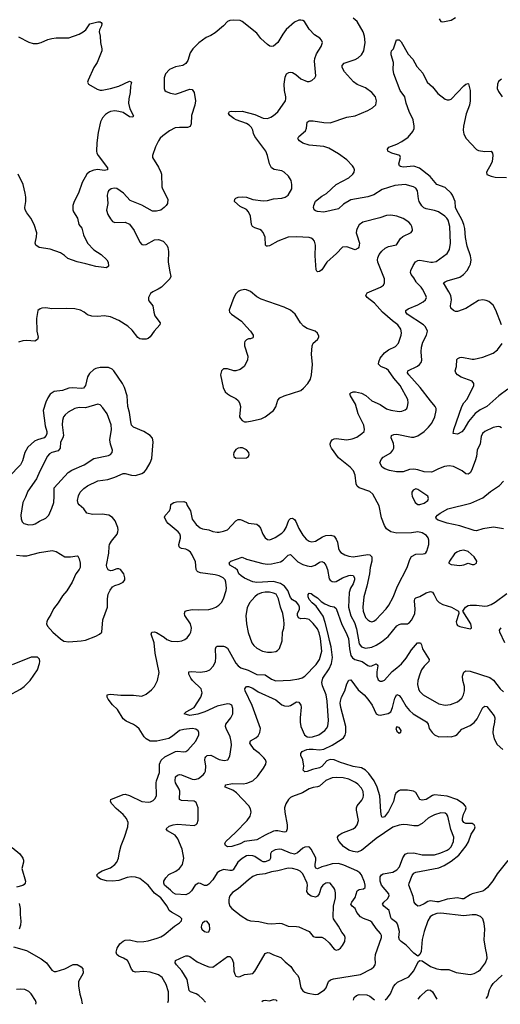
# Model space of a CAD drawing. Header units: inches. Extents: x 1834610 to 2027685, y 642842 to 774116.
# Tile 9 of 256: x 1853801 to 1858399, y 643092 to 652507. Entities that reach past the tile are written whole.
import ezdxf

# ---------------------------------------------------------------- set-up
doc = ezdxf.new("R2010")
doc.units = ezdxf.units.IN
doc.header["$MEASUREMENT"] = 0
doc.layers.add('B8654', color=7, linetype='Continuous')
doc.layers.add('B8655', color=7, linetype='Continuous')

msp = doc.modelspace()

# ---------------------------------------------------------------- linework, layer by layer
at = {"layer": 'B8654', "color": 5}
for points, elevation in [([(1855207.8, 650000), (1855157.3, 649950), (1855126.8, 649930), (1855074.3, 649905.7), (1855051.6, 649888.4), (1855033.4, 649850), (1855031.8, 649830), (1855037.8, 649817.8), (1855074, 649770), (1855082.8, 649710), (1855095.3, 649675.3), (1855146, 649610), (1855141, 649590), (1855086.8, 649530), (1855050, 649474), (1855030, 649459.3), (1855010, 649453.2), (1854970, 649452.3), (1854950, 649457), (1854930, 649467.3), (1854878, 649538), (1854836.4, 649576.4), (1854750, 649632), (1854670, 649664.7), (1854610, 649675.1), (1854550, 649667.6), (1854490, 649671.3), (1854450, 649685.6), (1854419.3, 649710), (1854382.7, 649730), (1854330, 649742.3), (1854250, 649745.4), (1854110, 649742.4), (1854050, 649752.3), (1854011.3, 649750), (1853996.5, 649743.5), (1853974.9, 649725.1), (1853960.4, 649650), (1853966.5, 649530), (1853976.5, 649470), (1853971.5, 649448.4), (1853947.3, 649432.7), (1853870, 649440.8), (1853830, 649437.8), (1853790, 649423.5)], 480), ([(1855218.8, 643108.8), (1855223.7, 643130), (1855225, 643210), (1855203.2, 643283.2), (1855164, 643350), (1855130, 643375.3), (1855050, 643400.9), (1854990, 643406), (1854910, 643398.4), (1854890, 643404.5), (1854870, 643429.2), (1854846, 643490), (1854831.6, 643510), (1854794.7, 643534.7), (1854750, 643551.8), (1854731.8, 643570), (1854724.2, 643590), (1854733, 643630), (1854760.5, 643670), (1854790, 643696), (1854810, 643704.2), (1854850, 643707.6), (1854930, 643691.1), (1854990, 643693.8), (1855030, 643699.7), (1855116.3, 643723.7), (1855150, 643736.9), (1855182.7, 643757.3), (1855282, 643838), (1855329.4, 643870), (1855349.3, 643890), (1855353.2, 643910), (1855332.7, 643930), (1855251.8, 643971.8), (1855230.9, 643990), (1855210.6, 644030), (1855151.3, 644110), (1855090, 644154), (1855031.2, 644230), (1854950, 644294.6), (1854910, 644308.8), (1854870, 644311.7), (1854830, 644303.7), (1854750, 644276.2), (1854690, 644269.4), (1854632, 644272), (1854574, 644290), (1854544.5, 644310), (1854539.5, 644330), (1854557.2, 644350), (1854591, 644369), (1854670, 644398.4), (1854710, 644430.4), (1854730, 644452.7), (1854747.4, 644490), (1854754.8, 644550), (1854770.7, 644609.3), (1854803.9, 644690), (1854836.8, 644790), (1854837.7, 644830), (1854823.1, 644870), (1854790, 644908.3), (1854724, 644964), (1854681.3, 645010), (1854669.6, 645030), (1854674.5, 645050), (1854790, 645098.9), (1854810, 645100.3), (1854850, 645087.6), (1854970, 645030.3), (1855030, 645023.8), (1855051.5, 645028.5), (1855078.3, 645041.7), (1855098.3, 645061.7), (1855109.6, 645090), (1855105.8, 645210), (1855108.9, 645230), (1855137.8, 645310), (1855139, 645390), (1855153.3, 645426.7), (1855190, 645458.9), (1855290, 645510.5), (1855310, 645512.7), (1855370, 645505.7), (1855390, 645510.4), (1855410, 645523.1), (1855486.9, 645610), (1855514.3, 645670), (1855514.3, 645690), (1855507.1, 645707.1), (1855484.6, 645724.6), (1855450, 645728.4), (1855370, 645721.5), (1855330, 645709.6), (1855263.9, 645656.1), (1855226.7, 645633.3), (1855112, 645608), (1855049.8, 645609.7), (1855012.3, 645630), (1854990.9, 645650.9), (1854945.2, 645725.2), (1854919.6, 645750), (1854890, 645768.4), (1854818.9, 645798.9), (1854790, 645821.3), (1854735.8, 645910), (1854690, 645957.4), (1854648.4, 646010), (1854638.7, 646030), (1854639.3, 646050), (1854650, 646055.3), (1854670, 646056.5), (1854770, 646047.3), (1854890, 646048.9), (1854970, 646040.3), (1855010, 646058.4), (1855060.8, 646099.2), (1855089.5, 646130), (1855120.7, 646190), (1855135.4, 646264.6), (1855097.8, 646450), (1855088.9, 646550), (1855058.7, 646630), (1855066, 646650), (1855090, 646654.3), (1855110, 646647), (1855183.1, 646603.1), (1855210, 646581.7), (1855250, 646564.6), (1855310, 646560.9), (1855351.9, 646568.1), (1855381, 646579), (1855402.9, 646597.1), (1855428.6, 646631.4), (1855437.4, 646650), (1855444.8, 646690), (1855436.4, 646730), (1855382, 646810), (1855377.6, 646830), (1855383.7, 646850), (1855401.7, 646858.3), (1855450, 646868.7), (1855510, 646862.8), (1855611, 646869), (1855644.4, 646875.6), (1855676, 646890), (1855707, 646910), (1855730, 646933.4), (1855749.7, 646970), (1855777.3, 647050), (1855779.8, 647070), (1855773, 647130), (1855765.6, 647150), (1855748.2, 647170), (1855710, 647188.8), (1855670, 647199.8), (1855530, 647216.8), (1855506.1, 647226.1), (1855495.7, 647235.7), (1855488.8, 647250), (1855483.5, 647323.5), (1855451, 647391), (1855434.3, 647414.3), (1855410, 647435), (1855390, 647445.5), (1855349.2, 647450), (1855335.6, 647455.6), (1855326.2, 647466.2), (1855324.5, 647490), (1855338, 647550), (1855338.7, 647570), (1855332.1, 647590), (1855318, 647610), (1855222.4, 647690), (1855204.2, 647710), (1855187.3, 647750), (1855193.4, 647766.6), (1855233.6, 647810), (1855243.3, 647836.7), (1855248.2, 647870), (1855259.8, 647880.2), (1855274, 647890), (1855302.6, 647897.4), (1855370, 647900.9), (1855394.2, 647890), (1855403.2, 647863.2), (1855433.7, 647810), (1855451.5, 647730), (1855490, 647681.5), (1855528.2, 647648.2), (1855550, 647638.2), (1855609.3, 647629.3), (1855650, 647613.4), (1855690, 647605.7), (1855710, 647607.2), (1855750, 647614.9), (1855789.3, 647630), (1855870, 647715.8), (1855890, 647727), (1855910, 647727.6), (1855930, 647722.8), (1855990, 647693.1), (1856070, 647682.4), (1856090, 647668.4), (1856105.4, 647645.4), (1856128.5, 647588.5), (1856150, 647553.4), (1856170, 647538), (1856190, 647534.4), (1856210, 647538.4), (1856244.1, 647555.9), (1856310, 647598), (1856330, 647618.7), (1856348.7, 647650), (1856377.2, 647722.8), (1856390, 647736.5), (1856410, 647739.6), (1856430, 647727.1), (1856442, 647710), (1856470, 647640.8), (1856510, 647579.6), (1856541, 647541), (1856570, 647521.7), (1856595.6, 647515.6), (1856630, 647521.8), (1856696.8, 647563.2), (1856730, 647575.7), (1856777.1, 647577.1), (1856807.8, 647567.8), (1856830, 647540.5), (1856839.7, 647510), (1856849.4, 647450), (1856859.6, 647430), (1856873.4, 647413.4), (1856910, 647388.9), (1856950, 647376.5), (1856992.6, 647372.6), (1857132.4, 647392.4), (1857150.6, 647390), (1857168.7, 647370), (1857168.5, 647330), (1857152.3, 647270), (1857146.2, 647210), (1857122, 647090), (1857094.2, 646990), (1857082, 646890), (1857087.8, 646850), (1857110, 646792.2), (1857130, 646769), (1857150, 646755.6), (1857170, 646750.3), (1857190, 646755.8), (1857210, 646772.4), (1857306.1, 646873.9), (1857331, 646909), (1857373.5, 646986.5), (1857415.7, 647090), (1857506.3, 647270), (1857533.1, 647346.9), (1857550, 647375.8), (1857590, 647398), (1857661.3, 647398.7), (1857676.8, 647403.2), (1857686.6, 647410), (1857694.9, 647425.1), (1857716.2, 647490), (1857716.3, 647530), (1857710, 647552.3), (1857694.1, 647574.1), (1857650, 647600.9), (1857610, 647608.6), (1857550, 647601.6), (1857410, 647597.8), (1857350, 647610.7), (1857310, 647639.7), (1857289.8, 647670), (1857262.8, 647742.8), (1857239.6, 647859.6), (1857178.5, 647970), (1857150, 647996.8), (1857050, 648029.8), (1857028.2, 648048.2), (1857018.5, 648070), (1857011.5, 648151.5), (1856994.8, 648194.8), (1856962.7, 648230), (1856850, 648317.2), (1856783.2, 648410), (1856772.9, 648430), (1856771.4, 648450), (1856775.9, 648470), (1856790, 648489.1), (1856810, 648498.9), (1856830, 648501), (1856930, 648489.2), (1856981.4, 648498.6), (1857024.7, 648515.3), (1857075.1, 648550), (1857096.2, 648570), (1857100.5, 648590), (1857092.3, 648630), (1857039.3, 648739.3), (1857011.8, 648831.8), (1856966, 648910), (1856958.4, 648930), (1856970, 648940.4), (1856990, 648947.2), (1857012.2, 648947.8), (1857070, 648936.9), (1857113.2, 648913.2), (1857170, 648862.8), (1857250, 648827.2), (1857310, 648785.8), (1857350, 648773.8), (1857430, 648762), (1857457.6, 648762.4), (1857490, 648776.4), (1857503.6, 648790), (1857512.1, 648807.9), (1857517.8, 648842.2), (1857514.3, 648874.3), (1857441.4, 649010), (1857380.3, 649080.3), (1857330, 649153.7), (1857310, 649168.4), (1857255.1, 649190), (1857234.9, 649214.9), (1857235.9, 649235.9), (1857249.8, 649270), (1857290, 649322), (1857329.3, 649350.8), (1857397.5, 649382.5), (1857425.7, 649414.3), (1857451.6, 649490), (1857453.9, 649513.9), (1857447.6, 649547.6), (1857419.2, 649590), (1857366.1, 649626.1), (1857270.8, 649710), (1857195.5, 649795.5), (1857126, 649850), (1857111.6, 649870), (1857125.5, 649894.5), (1857251.8, 649950), (1857280.7, 649970), (1857291.5, 649990), (1857291, 650000)], 480), ([(1858410, 648606), (1858394.9, 648614.9), (1858376.6, 648616.6), (1858330, 648608.2), (1858250.6, 648570), (1858228.7, 648550), (1858216.9, 648523.1), (1858204.6, 648450), (1858177.1, 648390), (1858171.2, 648330), (1858158.9, 648290), (1858122.6, 648197.5), (1858110, 648175.6), (1858090, 648160.5), (1858070, 648164.2), (1858032.5, 648192.5), (1857950, 648234.2), (1857910, 648242.6), (1857866.3, 648233.7), (1857808.4, 648211.6), (1857750, 648182.5), (1857738.8, 648181.2), (1857670, 648185.2), (1857610, 648203.6), (1857570, 648209.9), (1857530, 648205.3), (1857470, 648184.9), (1857405.2, 648185.2), (1857337.1, 648197.1), (1857292.4, 648212.4), (1857267, 648230), (1857247.3, 648270), (1857258.3, 648301.7), (1857276.6, 648323.4), (1857350, 648366.9), (1857370.9, 648390), (1857378.8, 648410), (1857380.3, 648430), (1857375.9, 648455.9), (1857354, 648510), (1857357.2, 648530), (1857379.7, 648540.3), (1857410, 648544.2), (1857550, 648515.2), (1857570, 648516.3), (1857610, 648528.2), (1857671.2, 648568.8), (1857712.6, 648610), (1857744, 648650), (1857773, 648710), (1857784.7, 648770), (1857783.6, 648790), (1857775.6, 648810), (1857730, 648861.6), (1857631.7, 648991.7), (1857523.1, 649110), (1857509.8, 649130.2), (1857514, 649150), (1857606.1, 649193.9), (1857626.3, 649210), (1857640.5, 649230), (1857648.3, 649251.7), (1857641, 649330), (1857643.7, 649376.3), (1857656.6, 649423.4), (1857694, 649490), (1857701.6, 649530), (1857683, 649570), (1857663.5, 649590), (1857508.2, 649690), (1857493.6, 649710), (1857494.2, 649725.8), (1857516.4, 649743.6), (1857610, 649782.2), (1857659.6, 649810), (1857682.4, 649830), (1857691.2, 649850), (1857686.3, 649870), (1857653.5, 649930), (1857640.4, 649950), (1857595.8, 649995.8), (1857593.4, 650000)], 460), ([(1858410.6, 649590.6), (1858355.6, 649730), (1858330, 649776.9), (1858290, 649812.6), (1858263.6, 649823.6), (1858230, 649829.7), (1858190, 649822.2), (1858070, 649746.6), (1857990, 649718), (1857970, 649716.2), (1857950, 649725.1), (1857925.1, 649750), (1857923, 649770), (1857932.4, 649830), (1857923.9, 649870), (1857906.5, 649906.5), (1857854, 649990), (1857871.5, 650000)], 440), ([(1858470, 648974.8), (1858383.8, 648910), (1858270, 648808), (1858204.8, 648775.2), (1858159.4, 648740.6), (1858095.7, 648664.3), (1858050, 648589.6), (1858030, 648567), (1857990, 648542.7), (1857948, 648550), (1857955.1, 648590), (1858029.9, 648810), (1858050, 648844.6), (1858081.8, 648878.2), (1858144.7, 649010), (1858145.1, 649030), (1858129.3, 649050), (1858022.7, 649090), (1857989.3, 649110), (1857972.3, 649130), (1857966, 649150), (1857978.4, 649190), (1857983.5, 649256.5), (1857991.4, 649268.6), (1858010, 649278.4), (1858030, 649278.7), (1858130, 649260.3), (1858150, 649261.5), (1858230, 649280.3), (1858330, 649317.8), (1858371.2, 649350), (1858417.3, 649410)], 440), ([(1853770, 647386.5), (1853830, 647380.2), (1853870, 647381.2), (1853990, 647411.4), (1854110.4, 647430.4), (1854150, 647423), (1854231.8, 647371.8), (1854288.3, 647371.7), (1854350, 647380.7), (1854356.7, 647376.7), (1854370, 647352), (1854380.5, 647310), (1854379.3, 647270), (1854370.4, 647250), (1854339.6, 647210), (1854302.4, 647130), (1854252.9, 647047.1), (1854210, 646996.9), (1854170.3, 646930), (1854125.4, 646874.6), (1854099.5, 646820.5), (1854068.4, 646770), (1854059.3, 646750), (1854058, 646730), (1854067.3, 646707.3), (1854118.8, 646650), (1854190, 646587.7), (1854224.9, 646564.9), (1854270, 646557.8), (1854390, 646568.4), (1854430, 646575.6), (1854528, 646612), (1854563.7, 646630), (1854586.6, 646650), (1854596.5, 646770), (1854641.6, 646890), (1854640.3, 646970), (1854646.1, 647013.9), (1854666.4, 647053.7), (1854690, 647084.6), (1854710, 647098.3), (1854753.2, 647110), (1854790.8, 647129.2), (1854805.6, 647150), (1854808, 647170), (1854797.4, 647210), (1854764.5, 647250), (1854750, 647257.7), (1854730, 647257.4), (1854690, 647239.5), (1854670, 647238), (1854647.8, 647247.8), (1854633.8, 647273.8), (1854632, 647292), (1854654.1, 647405.9), (1854656.8, 647470), (1854661.7, 647490), (1854678.8, 647521.2), (1854732.1, 647587.9), (1854740.5, 647610), (1854744.2, 647630), (1854740.5, 647650), (1854715.1, 647715), (1854690, 647747.6), (1854652.7, 647770), (1854590, 647778.8), (1854496.1, 647776.1), (1854442.7, 647790), (1854415.1, 647830), (1854370, 647868), (1854361.6, 647881.6), (1854354.7, 647910), (1854364.1, 647955.9), (1854380.4, 647990), (1854415.3, 648024.7), (1854450.6, 648049.4), (1854550, 648098), (1854644, 648110), (1854710, 648132.3), (1854790, 648168.4), (1854810, 648169.3), (1854870, 648153.2), (1854910, 648149.3), (1854970, 648167.2), (1854994.9, 648185.1), (1855015.1, 648210), (1855048.8, 648270), (1855063.8, 648310), (1855077.8, 648470), (1855070, 648504.5), (1855050.5, 648530.5), (1854990, 648571), (1854890, 648609.6), (1854871, 648631), (1854862.7, 648662.7), (1854852.8, 648750), (1854835.5, 648810), (1854829.8, 648909.8), (1854804.5, 648990), (1854784.2, 649030), (1854701.3, 649150), (1854685.5, 649165.5), (1854650, 649183), (1854570, 649180.5), (1854530, 649171.6), (1854510, 649161.6), (1854470, 649124.2), (1854450, 649093.6), (1854431.4, 649008.6), (1854410, 648984.8), (1854390, 648982), (1854310, 648986.6), (1854270, 648982.6), (1854210, 648962.5), (1854130, 648951.1), (1854093.2, 648926.8), (1854069.2, 648890.8), (1854050.2, 648849.8), (1854026.8, 648770), (1854044.1, 648624.2), (1854060.6, 648570), (1854061.5, 648550), (1854055.5, 648530), (1854034.4, 648510), (1853970.1, 648489.9), (1853943.8, 648476.2), (1853880.1, 648419.9), (1853849.1, 648370), (1853829.2, 648290), (1853810, 648251.5), (1853700.1, 648139.9)], 520), ([(1858430, 647639.1), (1858334.6, 647654.6), (1858230, 647639.8), (1858170, 647620.3), (1858150, 647622), (1858010, 647667.1), (1857890, 647694), (1857803.2, 647723.2), (1857787, 647730), (1857782.4, 647750), (1857797.4, 647770), (1857821.7, 647790), (1857896.3, 647830), (1858115.6, 647884.4), (1858230, 647934.6), (1858304.6, 647995.4), (1858390, 648054.3), (1858430, 648094)], 460), ([(1855579.8, 643113.5), (1855550, 643145.4), (1855515.6, 643175.5), (1855490, 643191.1), (1855436, 643210), (1855423.1, 643223.1), (1855402.7, 643330), (1855353, 643412.9), (1855300.4, 643470), (1855289.7, 643490), (1855292.7, 643510), (1855373.2, 643550), (1855390, 643555.6), (1855410, 643554.9), (1855430, 643549.1), (1855499.8, 643499.8), (1855570, 643465.2), (1855610, 643450.2), (1855650, 643447.4), (1855790, 643548.2), (1855810, 643550.5), (1855830, 643530.6), (1855846.7, 643490), (1855848.8, 643410), (1855859, 643379), (1855870, 643360.7), (1855890, 643354), (1855910, 643357.3), (1855950, 643378), (1856010, 643382.4), (1856030, 643388.4), (1856050, 643408.2), (1856070, 643439.5), (1856150, 643579.3), (1856170, 643587.4), (1856190, 643584), (1856230, 643564.6), (1856300.3, 643540.3), (1856339.4, 643499.4), (1856394.2, 643454.2), (1856423.9, 643410), (1856459.7, 643370), (1856470.2, 643350), (1856490.3, 643250.3), (1856510, 643221.6), (1856530, 643208.5), (1856558.6, 643198.6), (1856630, 643186.3), (1856652.7, 643190), (1856718, 643230), (1856734, 643250), (1856755.6, 643310), (1856774, 643326), (1856803.3, 643336.7), (1857062.6, 643377.4), (1857165.2, 643430), (1857189.3, 643450), (1857200.9, 643470), (1857204.5, 643490), (1857202, 643530), (1857205.7, 643570), (1857262.4, 643730), (1857261.5, 643750), (1857252.1, 643770), (1857210, 643818.5), (1857170, 643876.4), (1857150, 643891.6), (1857090, 643912.1), (1857062.7, 643930), (1857026.9, 643970), (1857008.6, 644008.6), (1856980.9, 644030), (1856970, 644049), (1856978, 644070), (1857010, 644114), (1857030, 644177.6), (1857050, 644189.1), (1857090, 644195.3), (1857106, 644210), (1857107.1, 644230), (1857099.6, 644259.6), (1857070, 644329.3), (1857054.7, 644350), (1857026.6, 644370), (1856902.4, 644422.4), (1856850, 644437.7), (1856790, 644436.7), (1856730, 644416), (1856691.7, 644408.3), (1856650, 644388.6), (1856633.9, 644393.9), (1856626.8, 644410), (1856626, 644430), (1856634.5, 644470), (1856633.9, 644493.9), (1856590, 644577), (1856573.7, 644593.7), (1856559.2, 644599.2), (1856530, 644596.4), (1856510, 644584.4), (1856459.8, 644540.2), (1856430, 644529.2), (1856390, 644536.1), (1856310, 644572.5), (1856285, 644575), (1856244, 644570), (1856208.9, 644550), (1856201.3, 644530), (1856200.2, 644490), (1856190.2, 644470), (1856150, 644455.5), (1856130, 644456.1), (1856110, 644463), (1856050, 644505.5), (1856030, 644512.9), (1855990, 644514.9), (1855970, 644510.6), (1855930, 644487.3), (1855889.1, 644450.9), (1855841.6, 644378.4), (1855830, 644371.1), (1855810, 644370.8), (1855750, 644380.3), (1855713.2, 644366.8), (1855691.6, 644348.4), (1855650, 644283), (1855610, 644240.5), (1855590, 644229.6), (1855570, 644227.8), (1855530, 644247.3), (1855510, 644249.5), (1855480.5, 644230), (1855443.4, 644176.6), (1855423.8, 644156.2), (1855390, 644138), (1855290, 644146.4), (1855270, 644158.5), (1855244.3, 644184.2), (1855185.3, 644230), (1855178.8, 644250), (1855180.7, 644270), (1855198.1, 644301.9), (1855227.8, 644332.2), (1855294.6, 644365.4), (1855330, 644391.1), (1855358.4, 644430), (1855371.7, 644490), (1855355.1, 644575.1), (1855314.3, 644674.3), (1855289.8, 644710), (1855214.5, 644750), (1855202.9, 644770), (1855230, 644796.5), (1855269.2, 644810), (1855310, 644816.3), (1855470, 644800.7), (1855489.6, 644810.4), (1855498.7, 644821.3), (1855507.6, 644852.4), (1855509.8, 644970), (1855490, 645021), (1855470, 645035.4), (1855350, 645040.4), (1855331.2, 645051.2), (1855331.4, 645130), (1855326.5, 645150), (1855293.1, 645210), (1855286.8, 645230), (1855292, 645268), (1855310, 645284.2), (1855330, 645289), (1855350, 645285.8), (1855450, 645244.8), (1855477.7, 645242.3), (1855510, 645252.3), (1855555, 645285), (1855570, 645303.1), (1855577.8, 645322.2), (1855582.5, 645370), (1855571.9, 645430), (1855574, 645450), (1855581.4, 645458.6), (1855596, 645470), (1855630, 645474), (1855710, 645431.6), (1855755.8, 645424.2), (1855791.2, 645428.8), (1855810, 645464.7), (1855826.1, 645570), (1855824.9, 645604.9), (1855814.2, 645650), (1855774.6, 645730), (1855770.8, 645750), (1855774.5, 645770), (1855821.7, 645830), (1855838.7, 645870), (1855841.4, 645921.4), (1855830, 645953), (1855810, 645963.5), (1855790, 645964.5), (1855690, 645943.9), (1855571.9, 645888.1), (1855506.6, 645866.6), (1855430, 645855.4), (1855374, 645870), (1855392.7, 645890), (1855470.7, 645929.3), (1855533.3, 646030), (1855546.9, 646070), (1855538, 646110), (1855453.6, 646190), (1855438.7, 646210), (1855418.7, 646250), (1855419, 646270), (1855445.9, 646274.1), (1855530.7, 646269.3), (1855590, 646276.5), (1855619.5, 646290), (1855655.1, 646330), (1855673.7, 646370), (1855676.9, 646410), (1855672.8, 646490), (1855680.7, 646510), (1855690, 646517), (1855750, 646515.8), (1855771.2, 646511.2), (1855790, 646497.6), (1855870, 646354), (1855890, 646328.7), (1855916.3, 646310), (1855987.8, 646287.8), (1856070, 646247.2), (1856150, 646243.2), (1856210, 646200.8), (1856250, 646185.8), (1856390, 646192.7), (1856470, 646204.3), (1856504.5, 646215.5), (1856530, 646231.3), (1856637.5, 646342.5), (1856669, 646390), (1856690.4, 646469.6), (1856679.3, 646590), (1856665.3, 646645.3), (1856650, 646682.6), (1856610, 646734.7), (1856570, 646772.8), (1856530, 646780.3), (1856490, 646777.7), (1856467, 646787), (1856457.7, 646810), (1856459.4, 646830), (1856476.5, 646870), (1856478.4, 646890), (1856472.4, 646910), (1856450, 646938.3), (1856410, 646959.7), (1856390, 646983.1), (1856366, 647050), (1856335, 647090), (1856294.9, 647114.9), (1856230, 647135.2), (1856070, 647125.3), (1856030, 647132.2), (1855950, 647168.4), (1855920.7, 647190), (1855898, 647210), (1855883.2, 647243.2), (1855863.6, 647263.6), (1855809.7, 647290), (1855805.4, 647314.6), (1855822, 647330), (1855930, 647367.3), (1855970.3, 647350.3), (1856126, 647306), (1856170, 647300.5), (1856210, 647303), (1856296.2, 647323.8), (1856320.3, 647339.7), (1856370, 647386.3), (1856390, 647391.8), (1856463.3, 647323.3), (1856510, 647297.6), (1856550, 647284), (1856590, 647279.6), (1856627.6, 647292.4), (1856670, 647321.1), (1856690, 647327), (1856710, 647318.4), (1856730, 647290.4), (1856745.8, 647250), (1856762, 647162), (1856770, 647147.2), (1856790, 647135.6), (1856810, 647132.8), (1856830, 647136.1), (1856890, 647169.4), (1856950, 647192.8), (1856970, 647195.5), (1856991.1, 647191.1), (1857002.4, 647170), (1857003, 647150), (1856990, 647114.3), (1856966.4, 647070), (1856954.3, 647030), (1856947.2, 646890), (1856967.5, 646807.5), (1857002.6, 646742.6), (1857023.5, 646683.5), (1857050, 646537.6), (1857070.8, 646510.8), (1857110, 646498.3), (1857170, 646506.7), (1857210, 646525.5), (1857262.1, 646557.9), (1857325, 646610), (1857410, 646710.3), (1857430, 646725.3), (1857450, 646730.3), (1857510, 646730.3), (1857530, 646743.1), (1857552.6, 646770), (1857579.8, 646830), (1857584.1, 646870), (1857577.3, 646950), (1857582.4, 646970), (1857590, 646979.3), (1857630, 646992.6), (1857690, 647026.9), (1857730, 647038.9), (1857750, 647032.4), (1857767.2, 647007.2), (1857790, 646955.5), (1857813, 646933), (1857850, 646914), (1857931.3, 646891.3), (1857998, 646850), (1858002.8, 646830), (1857976.5, 646750), (1857982.8, 646722.8), (1857990, 646713), (1858010, 646703.7), (1858110, 646682.8), (1858122, 646690), (1858123.1, 646696.9), (1858115.8, 646730), (1858039, 646850), (1858064.5, 646890), (1858090, 646904.9), (1858110, 646908.7), (1858170.8, 646909.2), (1858250, 646900.7), (1858276.4, 646903.6), (1858310, 646915.3), (1858350, 646939), (1858459.6, 647020.4)], 460), ([(1857298.4, 643135.9), (1857315.1, 643150), (1857347.9, 643192.1), (1857377.7, 643262.3), (1857394.8, 643285.2), (1857416.1, 643303.9), (1857524.8, 643355.2), (1857567.3, 643410), (1857617.5, 643502.5), (1857630, 643511.3), (1857650, 643507.7), (1857730, 643453.6), (1857790, 643432.1), (1857830, 643424.7), (1857905.5, 643425.5), (1857976.1, 643396.1), (1858110, 643378), (1858150, 643385.8), (1858190, 643408), (1858210, 643425.3), (1858258.5, 643490), (1858272.5, 643532.5), (1858271.1, 643570), (1858256.4, 643630), (1858245.1, 643710), (1858249.8, 643810), (1858245.1, 643865.1), (1858231.5, 643910), (1858210, 643932.6), (1858167.6, 643947.6), (1858130, 643948.7), (1858050, 643938.4), (1857830, 643964.5), (1857790, 643960.9), (1857750, 643945.7), (1857729.1, 643930), (1857705.4, 643890), (1857671.7, 643790), (1857652.3, 643712.3), (1857642.3, 643597.7), (1857630, 643568.7), (1857610, 643552.7), (1857570, 643581.3), (1857497.7, 643657.7), (1857451.4, 643691.4), (1857433.7, 643710), (1857429, 643730), (1857434.1, 643790), (1857419, 643850), (1857407.4, 643870), (1857359.1, 643910), (1857350, 643923.6), (1857336.3, 643990), (1857283, 644030), (1857272.6, 644050), (1857284.8, 644070), (1857318.1, 644101.9), (1857334.4, 644130), (1857331.7, 644150), (1857262.7, 644230), (1857248.6, 644270), (1857249.9, 644310.1), (1857263.1, 644330), (1857279.4, 644340.6), (1857370, 644357.3), (1857410, 644377.4), (1857432.9, 644407.1), (1857465.7, 644494.3), (1857490, 644528), (1857510, 644537.5), (1857570, 644541.1), (1857650, 644521.3), (1857770, 644522.9), (1857830, 644540.2), (1857890, 644566.3), (1857910, 644578), (1857930, 644597.8), (1857951.8, 644650), (1857952.6, 644690), (1857925, 644765), (1857898, 644890), (1857888.2, 644908.2), (1857870, 644920.7), (1857830, 644922), (1857770, 644903.9), (1857730, 644886.4), (1857707.6, 644872.4), (1857650, 644821.5), (1857610, 644799.7), (1857570, 644798), (1857510, 644809.7), (1857470, 644811.1), (1857430, 644804.4), (1857370, 644784.6), (1857210, 644679), (1857070, 644562.4), (1857030, 644547.7), (1856990, 644551.9), (1856950, 644566.6), (1856900, 644600), (1856855.6, 644650), (1856843.6, 644670), (1856842, 644690), (1856855.1, 644710), (1856883.7, 644730), (1856991.8, 644770), (1857013.2, 644786.8), (1857030.7, 644809.3), (1857041, 644850), (1857022.7, 644950), (1857023.5, 644970), (1857029.7, 644990), (1857074.3, 645045.7), (1857086, 645070), (1857090.9, 645090), (1857085.7, 645125.7), (1857070, 645159.6), (1857036.9, 645196.9), (1857013.4, 645213.4), (1856950, 645244.5), (1856896.5, 645256.5), (1856830, 645261.1), (1856790, 645259.1), (1856729.3, 645230.8), (1856670, 645177.7), (1856650, 645170.6), (1856610, 645166.6), (1856570, 645153.3), (1856506.5, 645113.5), (1856410, 645080.9), (1856390, 645069.1), (1856371.6, 645050), (1856348.1, 645010), (1856335.4, 644970), (1856336.4, 644930), (1856361.2, 644810), (1856359.6, 644770), (1856350, 644742.9), (1856330, 644736.9), (1856270.6, 644750.6), (1856248.9, 644751.1), (1856230, 644746.6), (1856150, 644709.9), (1856070, 644663.9), (1855951.9, 644648.1), (1855910, 644627.8), (1855830, 644602), (1855790, 644598.4), (1855769.4, 644610), (1855763.6, 644630), (1855774.5, 644650), (1855866.3, 644733.7), (1855975.8, 644850), (1856005.4, 644890), (1856016.4, 644930), (1856010, 644961.2), (1855991.6, 644990), (1855875.9, 645115.9), (1855840.5, 645140.5), (1855767.6, 645170), (1855769.4, 645190), (1855837.7, 645202.3), (1855940.3, 645199.6), (1855973.4, 645206.6), (1856030.6, 645229.4), (1856075.4, 645270), (1856133.3, 645350), (1856155.6, 645390), (1856157.6, 645410), (1856151.5, 645430), (1856137.4, 645450), (1856095.8, 645490), (1856043, 645530), (1856003.6, 645590), (1856008.3, 645611.7), (1856060.8, 645639.2), (1856082, 645658), (1856098.4, 645690), (1856103.6, 645730), (1856023.7, 645950), (1855957.4, 646090), (1855955.6, 646110), (1855960.4, 646119.6), (1855969.8, 646130.2), (1855988.8, 646131.2), (1856030, 646114.7), (1856081.7, 646081.7), (1856250, 646005), (1856310, 645956.8), (1856333.1, 645946.9), (1856370, 645943.5), (1856390, 645950.2), (1856450, 645985.3), (1856470, 645981.6), (1856490, 645954), (1856492.8, 645932.8), (1856483, 645830), (1856484.2, 645790), (1856491.8, 645750), (1856525.6, 645670), (1856550, 645651.1), (1856570, 645647.5), (1856601.2, 645650), (1856661.3, 645670), (1856718.9, 645710), (1856736.9, 645730), (1856747.9, 645752.1), (1856753.9, 645806.1), (1856742.6, 645990), (1856732.5, 646052.5), (1856696.2, 646136.2), (1856690.7, 646170), (1856701.8, 646210), (1856761.4, 646298.6), (1856784.2, 646350), (1856792.1, 646410), (1856782.1, 646510), (1856763.7, 646570), (1856753.5, 646630), (1856723.9, 646743.9), (1856704, 646804), (1856638.5, 646898.5), (1856597.6, 646930), (1856570, 646964.5), (1856560.5, 646990), (1856561.6, 647010), (1856570, 647024), (1856590, 647019.1), (1856616.9, 646996.9), (1856650, 646980.3), (1856685.4, 646945.4), (1856721.2, 646921.2), (1856770, 646900.8), (1856810, 646892.2), (1856830, 646875.5), (1856883.4, 646723.4), (1856922.3, 646650), (1856947.8, 646590), (1856955.3, 646490), (1856970, 646426.2), (1856985.7, 646405.7), (1857008.2, 646390), (1857077, 646370), (1857131.4, 646331.4), (1857150, 646326), (1857170, 646328.9), (1857210, 646347.3), (1857219.9, 646339.9), (1857227.5, 646327.5), (1857216.9, 646270), (1857217.2, 646230), (1857230, 646194.9), (1857250, 646182.3), (1857270, 646181.7), (1857290, 646190.3), (1857364.8, 646275.2), (1857410, 646308.4), (1857452.5, 646347.5), (1857496.9, 646403.1), (1857550, 646483.1), (1857608, 646550), (1857633.7, 646550), (1857645.3, 646530), (1857654, 646490), (1857719.3, 646390), (1857714.9, 646370), (1857670, 646326.9), (1857646, 646290), (1857627.7, 646250), (1857608.2, 646188.2), (1857607.9, 646150), (1857616.9, 646110), (1857626.4, 646086.4), (1857659.5, 646050), (1857810, 645966.5), (1857870, 645953.1), (1857920.6, 645959.4), (1857990, 645986), (1858030, 646019.5), (1858048, 646052), (1858055.7, 646090), (1858055.9, 646130), (1858040.9, 646190), (1858037.3, 646230), (1858050, 646267.3), (1858070, 646282.4), (1858110, 646277.4), (1858297.7, 646217.7), (1858333.2, 646193.2), (1858398, 646110), (1858430, 646081.6)], 440), ([(1858442.2, 646550), (1858394, 646650), (1858391.8, 646670), (1858408.3, 646691.7)], 440), ([(1853690, 646041.1), (1853810, 646107.2), (1853842.9, 646130), (1853902.4, 646190), (1853971.6, 646290), (1853992, 646352), (1853994.5, 646370), (1853990, 646394), (1853970, 646412), (1853910, 646411.3), (1853730, 646339.7)], 520), ([(1858470, 644466.9), (1858370, 644340.7), (1858326.2, 644273.8), (1858275.9, 644210), (1858250, 644185.6), (1858230, 644173.6), (1858130, 644147.9), (1858110, 644139.8), (1858050, 644101.2), (1858030, 644100.3), (1857989.8, 644109.8), (1857890, 644096.2), (1857810, 644071.7), (1857790, 644071.3), (1857730, 644082.5), (1857703.8, 644076.2), (1857670, 644053.1), (1857630, 644035.1), (1857610, 644032.3), (1857590, 644046), (1857575.6, 644070), (1857563.8, 644123.8), (1857525.1, 644230), (1857527.4, 644250), (1857556.1, 644323.9), (1857570, 644345.3), (1857590, 644356.9), (1857810, 644397.8), (1857860.4, 644419.6), (1857930, 644461.2), (1858001.3, 644518.7), (1858072.4, 644607.6), (1858093.6, 644646.4), (1858120.8, 644719.2), (1858153.3, 644766.7), (1858157.3, 644790), (1858149.8, 644809.8), (1858130, 644820.8), (1858070, 644822.5), (1858049.8, 644830), (1858038.3, 644850), (1858036.1, 644870), (1858045.3, 644910), (1858065.7, 644950), (1858070.6, 644970), (1858065.9, 644985.9), (1858045.3, 645010), (1857982.8, 645050), (1857890, 645081.6), (1857770, 645095.4), (1857749.5, 645090.5), (1857690, 645051.5), (1857650, 645043.1), (1857629.9, 645049.9), (1857590, 645118), (1857569, 645130), (1857510, 645139.2), (1857441.5, 645138.5), (1857426.7, 645133.3), (1857398, 645110), (1857388.2, 645090), (1857376.8, 645030), (1857330, 644936.9), (1857290, 644884.2), (1857270, 644877.2), (1857262.9, 644890), (1857256.6, 644936.6), (1857247, 645087), (1857219.8, 645170), (1857190.5, 645230), (1857139.5, 645299.5), (1857110, 645331.3), (1857070, 645352.4), (1856990, 645364.9), (1856912.8, 645392.8), (1856870, 645402.9), (1856810, 645429.3), (1856770, 645434.3), (1856739.3, 645420.7), (1856690, 645367.1), (1856670, 645354), (1856603.2, 645336.8), (1856550, 645317), (1856530, 645314), (1856520.9, 645320.9), (1856514, 645330), (1856518, 645370), (1856509.2, 645430), (1856489.2, 645470), (1856489, 645490), (1856502, 645510), (1856549, 645530), (1856570, 645533), (1856610, 645533.5), (1856670, 645524.4), (1856710, 645532.8), (1856790, 645570.9), (1856876.9, 645623.1), (1856898.7, 645641.3), (1856914.3, 645665.8), (1856921.1, 645690), (1856921.6, 645750), (1856871.5, 645930), (1856867, 645973), (1856868.3, 645991.7), (1856880.9, 646030), (1856910, 646091.3), (1856930, 646158), (1856950, 646191.3), (1856970, 646196), (1857040.2, 646100.2), (1857094.9, 646050), (1857130.2, 646010.1), (1857171.7, 645951.7), (1857210.6, 645870), (1857230, 645858.7), (1857250, 645856.5), (1857325.9, 645874.1), (1857349.8, 645890.2), (1857367.8, 645930), (1857390, 646018.8), (1857410, 646053.4), (1857430, 646045.5), (1857450, 646023), (1857498.7, 645938.7), (1857530, 645900.9), (1857564.2, 645870), (1857692.4, 645792.4), (1857707.4, 645770), (1857719, 645730), (1857746.5, 645690), (1857770, 645670.2), (1857810.2, 645650.2), (1857890, 645652.9), (1857930, 645649.2), (1857970, 645661.1), (1857986.6, 645673.4), (1858030, 645724.4), (1858110, 645757.8), (1858150, 645787.6), (1858177.2, 645822.8), (1858230, 645930.4), (1858250, 645943.1), (1858270, 645938.4), (1858340.2, 645850), (1858344.9, 645830), (1858342.7, 645790), (1858329.3, 645730), (1858326.7, 645686.7), (1858340.8, 645630), (1858370, 645575.8), (1858421.3, 645530)], 420), ([(1853730.2, 644590.2), (1853803, 644530), (1853832.4, 644490), (1853838.4, 644470), (1853837.6, 644450), (1853822.6, 644390), (1853856.4, 644270), (1853853.4, 644250), (1853842.5, 644237.5), (1853830, 644229.3), (1853770, 644212.7)], 480), ([(1853796.1, 644056.1), (1853804.4, 644010), (1853804.4, 643950), (1853812.4, 643887.6), (1853808, 643850), (1853795.5, 643810)], 480), ([(1853743.4, 643643.4), (1853867.6, 643607.6), (1854007.1, 643527.1), (1854058, 643490), (1854110, 643418.8), (1854130, 643406.8), (1854150, 643405.5), (1854234, 643430), (1854313.7, 643473.7), (1854350, 643473), (1854390, 643450.5), (1854404.4, 643430), (1854406.7, 643390), (1854364.2, 643310), (1854362.6, 643270), (1854375.5, 643190), (1854390, 643146.8), (1854399.5, 643098.1)], 480), ([(1858265.2, 643148.5), (1858267, 643150), (1858278.4, 643170), (1858294.3, 643230), (1858310, 643263), (1858331.3, 643290), (1858415.8, 643370)], 420), ([(1853955.2, 643092.3), (1853958.5, 643110), (1853953.5, 643130), (1853910, 643193.3), (1853890, 643213.5), (1853850, 643235.3), (1853810, 643238.5), (1853770, 643232.4)], 480), ([(1857611.7, 643140), (1857635.4, 643170), (1857690, 643221.3), (1857710, 643230.4), (1857730, 643226), (1857750, 643210.6), (1857790.9, 643142.3)], 420), ([(1856117.3, 643120.5), (1856130, 643127.7), (1856150, 643130.7), (1856190, 643127), (1856230, 643137.1), (1856250, 643134.9), (1856264.2, 643122.4)], 440), ([(1856992.9, 643131.9), (1857001.6, 643158.4), (1857022.2, 643177.8), (1857050, 643184.6), (1857121.5, 643181.5), (1857150, 643168.8), (1857196.4, 643134.6)], 440)]:
    msp.add_lwpolyline(points, dxfattribs=dict(at, elevation=elevation))
for points, elevation in [([(1855950, 649928.5), (1855910, 649919.1), (1855890, 649906.6), (1855870, 649885.6), (1855848.8, 649850), (1855804, 649730), (1855807.3, 649710), (1855826.8, 649690), (1855924.2, 649624.2), (1855969.1, 649569.1), (1856008.2, 649530), (1856033, 649490), (1856034, 649470), (1856030, 649465.2), (1856010, 649455.1), (1855990, 649454), (1855970, 649446.6), (1855953.4, 649430), (1855950, 649418), (1855950.4, 649390), (1855984.6, 649290), (1855981.1, 649250), (1855949.1, 649190.9), (1855910, 649161.3), (1855870, 649149.6), (1855850, 649149.6), (1855790, 649169.4), (1855750.7, 649169.3), (1855730.6, 649149.4), (1855723, 649110), (1855748.4, 648990), (1855767.7, 648950), (1855789, 648929), (1855817.3, 648910), (1855870, 648883.7), (1855890, 648866.4), (1855905.1, 648845.1), (1855914.6, 648810), (1855904.9, 648710), (1855912.3, 648692.3), (1855930, 648674), (1855950, 648662.8), (1855970, 648660.7), (1856010, 648667.3), (1856110, 648690.4), (1856150, 648710.5), (1856230, 648770.5), (1856250, 648804), (1856271.4, 648868.6), (1856290, 648891.5), (1856332.1, 648912.1), (1856490, 648963.1), (1856515.8, 648984.2), (1856558, 649030), (1856582.7, 649070), (1856591.9, 649110), (1856603.1, 649210), (1856593.7, 649310), (1856599.1, 649390), (1856610, 649412.7), (1856649.5, 649450), (1856662, 649470), (1856661.5, 649481.5), (1856650, 649509), (1856627.8, 649527.8), (1856550, 649552.9), (1856517, 649577), (1856488.4, 649608.4), (1856437.6, 649690), (1856390, 649728.7), (1856330, 649757.4), (1856110, 649834.6), (1856070, 649857.2), (1856007.7, 649907.7), (1855970, 649925.1)], 520), ([(1854550, 648831.6), (1854430, 648796.9), (1854370, 648797.7), (1854330, 648789.7), (1854265.9, 648754.1), (1854235.8, 648730), (1854221.1, 648710), (1854210, 648675.3), (1854206, 648634), (1854220.2, 648530), (1854215, 648510), (1854192.5, 648467.5), (1854187.3, 648410), (1854170, 648385), (1854110, 648369), (1854084.7, 648355.3), (1854065.8, 648334.2), (1853992.9, 648190), (1853963.2, 648116.8), (1853880.5, 647999.5), (1853857.8, 647942.2), (1853830.3, 647890), (1853812, 647770), (1853814, 647734), (1853824.9, 647704.9), (1853841, 647690), (1853890, 647677.8), (1853930, 647679.6), (1853950, 647688), (1853990, 647712.6), (1854050, 647739.5), (1854080.7, 647770), (1854110, 647834.8), (1854126.6, 647890), (1854132.1, 647950), (1854132, 648030), (1854263.5, 648176.5), (1854298.8, 648201.2), (1854418.4, 648250), (1854510, 648310.2), (1854650, 648338.7), (1854670, 648348.8), (1854684.2, 648370), (1854689.6, 648390), (1854668.9, 648448.9), (1854664.5, 648490), (1854677.8, 648590), (1854674.6, 648634.6), (1854637, 648737), (1854596.6, 648796.6), (1854570, 648823.7)], 540), ([(1855910, 648414), (1855890, 648409.2), (1855870, 648396), (1855850.8, 648370), (1855845.5, 648350), (1855850, 648332), (1855870, 648316), (1855970, 648318.8), (1855990, 648332), (1855997.2, 648350), (1855993.2, 648370), (1855970, 648395.3), (1855932.9, 648412.9)], 520), ([(1857590, 648021.2), (1857566, 648010), (1857551, 647990), (1857550.8, 647970), (1857554.8, 647950), (1857584.9, 647890), (1857610, 647873), (1857630, 647870.5), (1857670, 647884.9), (1857706, 647910), (1857713.2, 647930), (1857704, 647950), (1857610, 648016)], 480), ([(1858050, 647433.6), (1858012, 647430), (1857982.8, 647417.2), (1857959.3, 647400.7), (1857911.3, 647330), (1857906, 647314), (1857906, 647310), (1857930, 647298.8), (1858010, 647287.3), (1858050, 647295.5), (1858090, 647310.7), (1858130, 647296.4), (1858150, 647296.4), (1858171.6, 647310), (1858173.3, 647330), (1858150, 647372), (1858090, 647420.9)], 480), ([(1856150, 647032.5), (1856113.6, 647026.4), (1856075.3, 647010), (1856050.1, 646989.9), (1855998.9, 646930), (1855976.3, 646883.7), (1855964.2, 646810), (1855970.2, 646730), (1855987, 646647), (1856021.7, 646550), (1856042.2, 646522.2), (1856070, 646498.7), (1856122.8, 646470), (1856170, 646458.4), (1856210, 646458), (1856250, 646466.8), (1856266, 646474), (1856285.6, 646494.4), (1856312.6, 646567.4), (1856316.3, 646650), (1856326.6, 646690), (1856330.5, 646729.5), (1856329.1, 646770), (1856317, 646830), (1856295.2, 646890), (1856276.2, 646970), (1856253, 647012.9), (1856230, 647024.8), (1856190, 647032)], 480), ([(1857410, 645745.2), (1857399.1, 645730), (1857410, 645704), (1857430, 645686), (1857445.6, 645694.4), (1857449.3, 645710), (1857430, 645737.6)], 420), ([(1856370, 644394.4), (1856271.7, 644368.3), (1856210, 644358.7), (1856150, 644340.2), (1856070.2, 644329.8), (1856030, 644313.3), (1855990, 644283.9), (1855890, 644195.1), (1855838, 644162), (1855812.7, 644130), (1855803.8, 644110), (1855801.6, 644090), (1855802.4, 644062.4), (1855810.7, 644030), (1855828.9, 644008.9), (1855918.4, 643938.4), (1855980.2, 643900.2), (1856010, 643891.6), (1856090, 643884.1), (1856170, 643863.8), (1856210, 643860.6), (1856290, 643867.6), (1856310, 643864.2), (1856370, 643839.5), (1856450, 643836.5), (1856471.5, 643831.6), (1856570, 643787.3), (1856610, 643742), (1856630, 643735.5), (1856690, 643734.9), (1856719.9, 643719.9), (1856761.7, 643681.7), (1856810, 643618.8), (1856830, 643610.7), (1856850, 643616.3), (1856869.2, 643630), (1856890, 643656), (1856910, 643692), (1856916, 643730), (1856909.2, 643750), (1856881.3, 643781.3), (1856850, 643839.5), (1856802.6, 643910), (1856799.1, 643930), (1856802, 644030), (1856821, 644110), (1856823.3, 644156.7), (1856815.3, 644190), (1856806.2, 644206.2), (1856770, 644249.7), (1856750, 644254.7), (1856730, 644249.8), (1856700.2, 644230), (1856685.8, 644210), (1856664.7, 644150), (1856650, 644126.4), (1856630, 644117.7), (1856590, 644125.2), (1856563.9, 644143.9), (1856549.4, 644169.4), (1856552.8, 644230), (1856549.9, 644250), (1856510, 644340.4), (1856484.3, 644364.3), (1856457.5, 644377.5), (1856410, 644392.4)], 480), ([(1855590, 643888.7), (1855570, 643884), (1855550, 643868.7), (1855538.8, 643850), (1855537.3, 643830), (1855544, 643810), (1855570, 643788), (1855590, 643782), (1855610, 643786.8), (1855621.2, 643810), (1855616, 643856)], 480)]:
    msp.add_lwpolyline(points, close=True, dxfattribs=dict(at, elevation=elevation))
at = {"layer": 'B8655', "color": 5}
for points, elevation in [([(1853790, 652343), (1853890, 652292.2), (1853930, 652280.3), (1853970, 652280.3), (1854005.2, 652290), (1854070, 652318.4), (1854110, 652328), (1854150, 652333.4), (1854270, 652333.4), (1854370, 652368.4), (1854409.4, 652390), (1854434.5, 652410), (1854471.9, 652468.1), (1854550, 652486), (1854570, 652487.7), (1854579.2, 652479.2), (1854585.5, 652470), (1854584.4, 652450), (1854564.4, 652410), (1854561.3, 652390), (1854570.3, 652350), (1854572.9, 652290), (1854586, 652230), (1854585.7, 652210), (1854541.4, 652098.6), (1854510, 652049), (1854454.8, 651930), (1854451.3, 651910), (1854458, 651890), (1854542, 651842), (1854570, 651833), (1854590, 651832.7), (1854670, 651848.4), (1854750, 651871.8), (1854850, 651918), (1854870, 651911), (1854860.4, 651870), (1854858, 651810), (1854844, 651750), (1854842.7, 651710), (1854855.2, 651655.2), (1854890.8, 651589.2), (1854883.6, 651576.4), (1854850, 651579.6), (1854790, 651619.2), (1854750.7, 651630.7), (1854710, 651636.2), (1854670, 651629.1), (1854650, 651619.8), (1854620.8, 651599.2), (1854592.4, 651570), (1854575.2, 651530), (1854552.3, 651430), (1854539.5, 651330), (1854534.9, 651250), (1854539.3, 651230), (1854552.4, 651210), (1854641, 651090), (1854642, 651070), (1854610, 651065.7), (1854550, 651075), (1854510.1, 651069.9), (1854470, 651052.2), (1854443.7, 651030), (1854398.7, 650950), (1854363, 650850), (1854321.6, 650770), (1854310.5, 650730), (1854310.6, 650690.6), (1854317.3, 650670), (1854354.9, 650610), (1854365.5, 650550), (1854394, 650514), (1854412, 650450), (1854448.7, 650370), (1854510, 650307.7), (1854580.7, 650260.7), (1854634.8, 650210), (1854646.8, 650190), (1854651, 650150), (1854630, 650134), (1854530, 650147.8), (1854434, 650174), (1854350, 650191), (1854262.7, 650222.7), (1854230, 650251.8), (1854190, 650276.9), (1854091.8, 650311.8), (1853988.7, 650330), (1853956, 650350), (1853949.5, 650370), (1853963, 650430), (1853963.5, 650470), (1853938.3, 650550), (1853908.3, 650610), (1853870, 650660.7), (1853854, 650690), (1853851.1, 650710), (1853858.7, 650770), (1853858.7, 650810), (1853854, 650850), (1853835.2, 650930), (1853787.8, 651030)], 460), ([(1857291, 650000), (1857289.7, 650030), (1857226.6, 650190), (1857223.5, 650210), (1857226.6, 650230), (1857239.3, 650260.7), (1857264.8, 650295.2), (1857298, 650322), (1857330, 650337), (1857405.1, 650354.9), (1857444.2, 650415.8), (1857466.9, 650433.1), (1857546.6, 650473.4), (1857557.2, 650490), (1857557.5, 650502.5), (1857553.6, 650530), (1857543.6, 650550), (1857524.5, 650570), (1857470, 650604.7), (1857410, 650629.5), (1857350, 650639.5), (1857310, 650635.1), (1857247.2, 650612.8), (1857082.8, 650570), (1857050, 650546), (1857028.2, 650511.8), (1857021.7, 650490), (1857020.3, 650470), (1857024.9, 650450), (1857052, 650370), (1857046.6, 650333.4), (1857038, 650322), (1857010, 650307.6), (1856930, 650334.3), (1856890, 650331.8), (1856832.4, 650270), (1856738, 650190), (1856690, 650114.5), (1856670, 650100.7), (1856650, 650096), (1856642, 650102), (1856636.6, 650116.6), (1856628.1, 650250), (1856631.6, 650350), (1856619.8, 650390), (1856605.1, 650410), (1856590, 650419.7), (1856570, 650423.5), (1856450, 650431.8), (1856370, 650427.6), (1856270.1, 650389.9), (1856190, 650345.7), (1856170, 650340.5), (1856163.1, 650343.1), (1856151.6, 650351.6), (1856148.5, 650428.5), (1856130, 650472.7), (1856115.1, 650490), (1856099.8, 650499.7), (1856050, 650515.6), (1856027, 650530), (1856018.7, 650550), (1856009.8, 650630), (1855990.9, 650670), (1855970, 650690.9), (1855910, 650722), (1855855.1, 650770), (1855858, 650790), (1855870, 650800.5), (1855890, 650810.3), (1855930, 650814.6), (1855970, 650810.4), (1856030, 650787.6), (1856130, 650776.1), (1856170, 650777.8), (1856230, 650793.4), (1856310, 650799.5), (1856341.2, 650810), (1856369.4, 650830), (1856403.6, 650890), (1856405.6, 650930), (1856397.6, 650970), (1856370.9, 651010.9), (1856330, 651049.6), (1856310, 651061.6), (1856234.9, 651074.9), (1856209.7, 651090), (1856190, 651129.3), (1856171.9, 651210), (1856155.1, 651250), (1856049.8, 651390), (1856037.9, 651417.9), (1856031.5, 651450), (1856017.5, 651477.5), (1855997.6, 651497.6), (1855970, 651514.9), (1855872, 651550), (1855850, 651562.7), (1855812, 651590), (1855798, 651610), (1855809.2, 651630), (1855826.9, 651633.1), (1855868.8, 651628.8), (1855930, 651631.1), (1856050, 651600.7), (1856130, 651565.5), (1856170, 651563.6), (1856204.4, 651575.6), (1856230, 651590.4), (1856270, 651626), (1856342.6, 651730), (1856348.5, 651750), (1856347.4, 651770), (1856335.3, 651830), (1856332.4, 651890), (1856341.4, 651958.6), (1856354.5, 651990), (1856377.1, 652002.9), (1856390, 652005.3), (1856410, 652001.1), (1856443, 651983), (1856490, 651941.3), (1856550, 651916.3), (1856570, 651917.3), (1856594.2, 651925.8), (1856625.2, 651950), (1856634.5, 651970), (1856622.7, 652110), (1856624.2, 652135.8), (1856639.8, 652180.2), (1856685.6, 652250), (1856698.4, 652290), (1856689.6, 652310), (1856672, 652330), (1856622.6, 652362.6), (1856570, 652417), (1856526.6, 652490), (1856510, 652500.5), (1856490, 652503.5), (1856470, 652502), (1856430, 652482.4), (1856350, 652412.8), (1856317.4, 652370), (1856271, 652289), (1856230, 652253.6), (1856210, 652249.6), (1856193.1, 652253.1), (1856170, 652269.6), (1856108.7, 652328.7), (1856070, 652376.9), (1855929.3, 652490), (1855910, 652498.3), (1855850, 652502.7), (1855810, 652499.1), (1855788, 652490), (1855750.2, 652449.8), (1855670, 652381.6), (1855630, 652356.2), (1855584.7, 652335.3), (1855513.7, 652286.3), (1855458, 652230), (1855431, 652190), (1855410, 652118), (1855390.5, 652089.5), (1855362, 652070), (1855290, 652056.9), (1855235.5, 652030), (1855197.1, 651990), (1855182, 651950), (1855182, 651850), (1855190.4, 651830.4), (1855201.7, 651821.7), (1855243.4, 651803.4), (1855290, 651796.4), (1855330, 651807), (1855410, 651838), (1855430, 651842), (1855450, 651838.8), (1855470.3, 651810.4), (1855483.7, 651730), (1855478, 651690), (1855444.9, 651590), (1855441.6, 651510), (1855433.1, 651486.9), (1855404.9, 651475.1), (1855330, 651476.8), (1855287.9, 651472.1), (1855234.4, 651445.6), (1855170, 651397.2), (1855145.8, 651374.2), (1855130.2, 651350), (1855101.5, 651290), (1855072.7, 651210), (1855072.7, 651190), (1855130, 651095.5), (1855151.3, 651050), (1855156.2, 651030), (1855161.3, 650910), (1855165.8, 650890), (1855218, 650790), (1855214.6, 650750), (1855203.7, 650730), (1855184.4, 650710), (1855150, 650686.6), (1855110, 650675.4), (1855070, 650677.7), (1854970, 650733.3), (1854858.3, 650778.3), (1854794.3, 650850), (1854730, 650892.1), (1854703.8, 650896.2), (1854674.8, 650890), (1854650.4, 650870), (1854643.8, 650856.2), (1854637.6, 650830), (1854643.7, 650750), (1854632.8, 650687.2), (1854645.1, 650645.1), (1854670, 650602), (1854690, 650578), (1854710, 650568.5), (1854810, 650570.4), (1854850, 650550.4), (1854896.5, 650490), (1854950, 650380.7), (1854970, 650359.1), (1854990, 650353), (1855010, 650357.1), (1855090, 650401.6), (1855130, 650406.4), (1855173.4, 650390), (1855210, 650350.6), (1855219.5, 650330), (1855225.7, 650290), (1855222, 650190), (1855236.2, 650096.2), (1855248.2, 650050), (1855238, 650030), (1855207.8, 650000)], 480), ([(1857593.4, 650000), (1857570, 650040.4), (1857546.6, 650070), (1857539.8, 650090), (1857543.7, 650110), (1857563.9, 650156.1), (1857587.7, 650192.3), (1857610, 650206), (1857630, 650206.4), (1857732.5, 650187.5), (1857750, 650187.2), (1857783.5, 650196.5), (1857889.7, 650270.3), (1857911.3, 650310), (1857921.1, 650370), (1857915.6, 650530), (1857899.1, 650590), (1857887.8, 650610), (1857868.8, 650628.8), (1857806, 650670), (1857770, 650682.2), (1857690, 650698.2), (1857668.6, 650708.6), (1857647.9, 650727.9), (1857623.1, 650770), (1857615.4, 650795.4), (1857607.2, 650870), (1857590, 650896.8), (1857569.5, 650910), (1857490, 650930.8), (1857390, 650922.3), (1857270, 650884.9), (1857190, 650833.5), (1857130, 650813.5), (1856970, 650783.1), (1856898.2, 650741.8), (1856850, 650698), (1856710, 650668.3), (1856650, 650673.2), (1856630, 650679), (1856619, 650690), (1856613.2, 650710), (1856615.1, 650730), (1856630, 650770.4), (1856690, 650819.6), (1856735.5, 650844.5), (1856830, 650932), (1856950, 650994.9), (1856988.4, 651030), (1856999.8, 651050), (1857002.7, 651070), (1856997.3, 651090), (1856984.8, 651110), (1856930, 651168.3), (1856850, 651225.6), (1856758, 651278), (1856710, 651296.2), (1856568.9, 651308.9), (1856510, 651326), (1856477.2, 651350), (1856465.1, 651365.1), (1856462.7, 651370), (1856472.7, 651390), (1856534.3, 651445.7), (1856543.6, 651470), (1856552.1, 651527.9), (1856570, 651540.7), (1856610, 651541.3), (1856710, 651523), (1856770, 651522), (1856930, 651575.3), (1857011.3, 651588.7), (1857130, 651638), (1857175.9, 651664.1), (1857206.3, 651693.7), (1857214.5, 651730), (1857204.5, 651770), (1857169.7, 651809.7), (1857110, 651855.6), (1857030, 651888), (1856993.3, 651913.3), (1856909.7, 652010), (1856886.3, 652050), (1856884.5, 652070), (1856905.2, 652090), (1857010, 652125.3), (1857038.8, 652141.2), (1857069.8, 652170.2), (1857092.4, 652210), (1857106.6, 652290), (1857099.3, 652350), (1857085.6, 652390), (1857029.8, 652489.8), (1856990, 652520.4)], 460), ([(1857814.8, 652514.8), (1857830.8, 652490.8), (1857850, 652486.8), (1857930, 652504), (1857970, 652527.3)], 460), ([(1857871.5, 650000), (1857889, 650010), (1858010, 650045.2), (1858045.4, 650070), (1858081.1, 650110), (1858104.4, 650150), (1858113.3, 650170), (1858119.3, 650210), (1858112.5, 650250), (1858081.7, 650341.7), (1858065.6, 650425.6), (1858058.5, 650510), (1858049.3, 650550), (1858035, 650590), (1857978.1, 650690), (1857971.5, 650710), (1857967.7, 650770), (1857942.6, 650830), (1857927.6, 650850), (1857870, 650901.4), (1857790, 650931.5), (1857727.5, 651007.5), (1857626.6, 651086.6), (1857570, 651105.2), (1857470, 651098.3), (1857442.7, 651102.7), (1857433.2, 651110), (1857426.6, 651130), (1857443.7, 651190), (1857437.2, 651210), (1857362, 651230), (1857324, 651250), (1857319, 651270), (1857332.9, 651287.1), (1857410, 651316.4), (1857458, 651342), (1857516.6, 651383.4), (1857562.3, 651437.8), (1857573.1, 651466.9), (1857576, 651490), (1857564.2, 651550), (1857526.2, 651630), (1857496.5, 651710), (1857485.7, 651770), (1857440.5, 651830), (1857379.5, 651990), (1857373.2, 652030), (1857376.5, 652096.5), (1857354, 652170), (1857354, 652190), (1857359, 652210), (1857375.3, 652230), (1857405.2, 652314.8), (1857430, 652316), (1857450, 652296), (1857518.6, 652178.6), (1857561.1, 652130), (1857601.1, 652061.1), (1857657.2, 651997.2), (1857700.5, 651910), (1857750, 651866.4), (1857800.8, 651800.8), (1857870, 651746.4), (1857890, 651739.5), (1857910, 651739.5), (1857930, 651748.2), (1858050, 651874), (1858070, 651890.8), (1858090, 651898), (1858094, 651894), (1858110.6, 651830), (1858110.5, 651730.5), (1858102.4, 651690), (1858072.5, 651607.5), (1858047.1, 651490), (1858044.1, 651450), (1858051.1, 651411.1), (1858071.6, 651370), (1858170, 651264.9), (1858190, 651256.5), (1858250, 651247), (1858310, 651250.7), (1858324, 651230), (1858328.1, 651208.1), (1858320.3, 651150), (1858312.4, 651127.6), (1858267.7, 651050), (1858268.3, 651028.3), (1858310.5, 651010.5), (1858350, 651000.4), (1858458.9, 650998.9)], 440), ([(1858410, 651937.4), (1858382.6, 651917.4), (1858371.7, 651890), (1858369.1, 651849.1), (1858380, 651820), (1858417, 651770)], 460)]:
    msp.add_lwpolyline(points, dxfattribs=dict(at, elevation=elevation))

doc.saveas('drawing.dxf')
